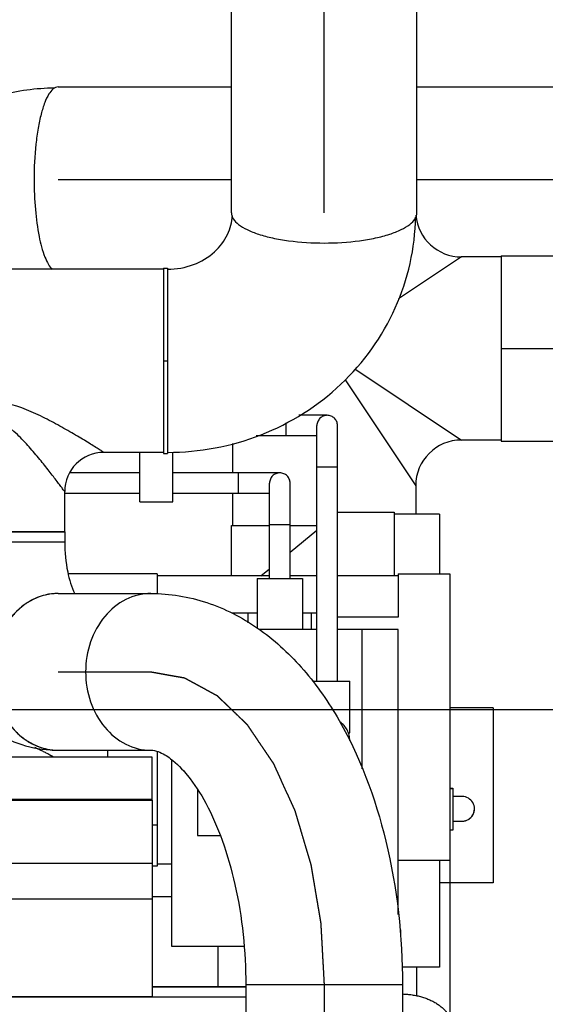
# Model space of a CAD drawing. Header units: millimetres. Extents: x 0 to 1189, y 0 to 841.
# Tile 28 of 166: x 507 to 517, y 271 to 290. Entities that reach past the tile are written whole.
import ezdxf
from ezdxf.enums import TextEntityAlignment as Align

# ---------------------------------------------------------------- set-up
doc = ezdxf.new("R2010")
doc.units = ezdxf.units.MM
doc.header["$LTSCALE"] = 65.395
doc.linetypes.add('CENTER', pattern=[0.6, 0.375, -0.075, 0.075, -0.075])
doc.linetypes.add('PHANTOM', pattern=[0.8, 0.45, -0.05, 0.1, -0.05, 0.1, -0.05])
doc.layers.get('0').update_dxf_attribs({"linetype": 'CONTINUOUS'})
for name, color, linetype in [('1907_153200_13_ABL1030', 7, 'CONTINUOUS'), ('1907_153200_13_T2_PBL1100', 7, 'CONTINUOUS'), ('1907_153200_13_T3_PBL1108', 7, 'CONTINUOUS'), ('1907_153200_17_ABL1075', 7, 'CONTINUOUS'), ('1907_153200_17_T3_PBL1076', 7, 'CONTINUOUS'), ('1907_153200_27_ABL1073', 7, 'CONTINUOUS'), ('1907_153200_27_T6_PBL1110', 7, 'CONTINUOUS'), ('1907_153200_68_ABL1027', 7, 'CONTINUOUS'), ('1907_153200_68_T2_PBL1256', 7, 'CONTINUOUS'), ('1907_153200_68_T4_PBL1097', 7, 'CONTINUOUS'), ('1907_153200_68_T5_PBL1067', 7, 'CONTINUOUS'), ('1907_153200_68_T6_PBL1107', 7, 'CONTINUOUS'), ('1907_153700_27_ABL1078', 7, 'CONTINUOUS'), ('1907_153700_27_T1_PBL1079', 7, 'CONTINUOUS'), ('1907_153701_05_AC_PBL1080', 7, 'CONTINUOUS'), ('1907_153701_05_AC_PBL1082', 7, 'CONTINUOUS'), ('1907_641000_07_SIMPLE1_T1_X_PBL992', 7, 'CONTINUOUS'), ('1907_641000_07_SIMPLE1_X_ABL991', 7, 'CONTINUOUS'), ('1907_842000_17_SIMPLE1_H_ABL1024', 7, 'CONTINUOUS'), ('1907_842000_17_SIMPLE1_T1_H_PBL1025', 7, 'CONTINUOUS'), ('1907_842000_17_SIMPLE1_T2_H_PBL1068', 7, 'CONTINUOUS'), ('9M32C_GENSET_AUSBAUMASSE_ABL887', 7, 'CONTINUOUS'), ('9M32C_GENSET_GENERATOR_ABL872', 7, 'CONTINUOUS'), ('9M32C_GENSET_GENERATOR_T1_PBL873', 7, 'CONTINUOUS'), ('9M32C_GENSET_KPL_VERROHRUNG_ABL876', 7, 'CONTINUOUS'), ('BOGEN-S-2D-90-76_1X2_9_PBL1098', 7, 'CONTINUOUS'), ('BOGEN-S-2D-90-88_9X3_2_PBL1518', 7, 'CONTINUOUS'), ('BOGEN-S-2D-90-88_9X3_2_PBL1580', 7, 'CONTINUOUS'), ('links_21_VBL869', 7, 'CONTINUOUS'), ('T-STUECK-S-88_9X3_2-76_1X2_9_PBL1099', 7, 'CONTINUOUS'), ('T-STUECK-S-88_9X3_2-88_9X3_2_PBL1109', 7, 'CONTINUOUS')]:
    doc.layers.add(name, color=color, linetype=linetype)
doc.styles.get("Standard").update_dxf_attribs({"font": 'txt', "width": 0.6})
doc.dimstyles.new('DIMSTYLE_1', dxfattribs={"dimtxt": 3.5, "dimasz": 3.5, "dimexe": 1.8, "dimexo": 0, "dimgap": 0.875, "dimtad": 1, "dimdec": 0, "dimlfac": 25, "dimdsep": 46, "dimtxsty": 'Standard', "dimblk": '_FILLED', "dimblk1": '_FILLED', "dimblk2": '_FILLED', "dimcen": 0.09, "dimadec": 0, "dimazin": 0, "dimtp": 2, "dimtm": 2, "dimtfac": 1, "dimtdec": 0, "dimtofl": 0, "dimtmove": 0, "dimatfit": 3, "dimldrblk": '_FILLED', "dimfxl": 1, "dimtolj": 1, "dimarcsym": 0})

# ---------------------------------------------------------------- blocks, each defined once
blk = doc.blocks.new('_FILLED')
at = {"color": 0, "linetype": 'ByBlock'}
blk.add_solid([(0, 0), (-1, 0.1671), (-1, -0.1671)], dxfattribs=at)
blk = doc.blocks.new('*D20')
at = {"color": 2, "linetype": 'Continuous'}
for p, q in [((284.245, 286.756), (284.245, 192.756)), ((515.205, 273.64), (515.205, 192.756)), ((284.245, 194.556), (399.725, 194.556)), ((515.205, 194.556), (399.725, 194.556))]:
    blk.add_line(p, q, dxfattribs=at)
at = {"color": 2, "linetype": 'Continuous', "xscale": 3.5, "yscale": 3.5, "zscale": 3.5, "rotation": 180}
blk.add_blockref('_FILLED', (284.245, 194.556), dxfattribs=at)
at = {"color": 2, "linetype": 'Continuous', "xscale": 3.5, "yscale": 3.5, "zscale": 3.5}
blk.add_blockref('_FILLED', (515.205, 194.556), dxfattribs=at)
at = {"color": 2, "linetype": 'Continuous', "width": 0.672619}
blk.add_text('5774', height=3.5, dxfattribs=at).set_placement((399.725, 195.431), align=Align.CENTER)
blk = doc.blocks.new('9M32C_GENSET_GENERATOR_T1_PBL873', base_point=(315.208, 304.493))
at = {"layer": '9M32C_GENSET_GENERATOR_T1_PBL873', "color": 2, "linetype": 'CENTER'}
blk.add_line((524.535, 276.556), (105.88, 276.556), dxfattribs=at)
blk = doc.blocks.new('9M32C_GENSET_GENERATOR_ABL872', base_point=(315.208, 304.493))
at = {"layer": '9M32C_GENSET_GENERATOR_T1_PBL873'}
blk.add_blockref('9M32C_GENSET_GENERATOR_T1_PBL873', (315.208, 304.493), dxfattribs=at)
blk = doc.blocks.new('1907_153200_68_T5_PBL1067', base_point=(510.309, 268.417))
at = {"layer": '1907_153200_68_T5_PBL1067', "color": 7, "linetype": 'Continuous'}
for p, q in [((507.599, 278.818), (509.402, 278.818)), ((507.599, 275.774), (509.402, 275.774)), ((511.243, 271.216), (511.243, 258.016)), ((514.287, 271.216), (514.287, 258.016))]:
    blk.add_line(p, q, dxfattribs=at)
at = {"layer": '1907_153200_68_T5_PBL1067', "color": 2, "linetype": 'CENTER'}
for p, q in [((507.599, 277.296), (509.402, 277.296)), ((512.765, 271.216), (512.765, 258.016))]:
    blk.add_line(p, q, dxfattribs=at)
at = {"layer": '1907_153200_68_T5_PBL1067', "color": 9, "linetype": 'Continuous'}
blk.add_line((514.287, 271.216), (511.243, 271.216), dxfattribs=at)
at = {"layer": '1907_153200_68_T5_PBL1067', "color": 7, "linetype": 'Continuous'}
for points, knots in [([(507.599, 278.818), (507.433, 278.818), (507.086, 278.733), (506.667, 278.384), (506.394, 277.881), (506.331, 277.493), (506.331, 277.296)], [0, 0, 0, 0, 0.22866, 0.470362, 0.72939, 1, 1, 1, 1]), ([(509.402, 278.818), (509.768, 278.818), (510.507, 278.695), (511.51, 278.179), (512.363, 277.4), (513.315, 276.054), (514.089, 273.96), (514.287, 272.153), (514.287, 271.216)], [0, 0, 0, 0, 0.110481, 0.221851, 0.336177, 0.456066, 0.716932, 1, 1, 1, 1]), ([(506.331, 277.296), (506.331, 277.099), (506.394, 276.711), (506.667, 276.207), (507.086, 275.859), (507.433, 275.774), (507.599, 275.774)], [0, 0, 0, 0, 0.27061, 0.529638, 0.77134, 1, 1, 1, 1]), ([(509.402, 275.774), (509.45, 275.774), (509.59, 275.741), (509.843, 275.582), (510.165, 275.247), (510.506, 274.711), (510.815, 273.997), (511.147, 272.827), (511.243, 271.869), (511.243, 271.216)], [0, 0, 0, 0, 0.028018, 0.081293, 0.171055, 0.295482, 0.447843, 0.620808, 1, 1, 1, 1])]:
    blk.add_open_spline(points, degree=3, knots=knots, dxfattribs=at)
at = {"layer": '1907_153200_68_T5_PBL1067', "color": 9, "linetype": 'Continuous'}
for points, knots in [([(509.402, 278.818), (509.236, 278.818), (508.889, 278.733), (508.47, 278.384), (508.197, 277.881), (508.134, 277.493), (508.134, 277.296)], [0, 0, 0, 0, 0.22866, 0.470362, 0.72939, 1, 1, 1, 1]), ([(508.134, 277.296), (508.134, 277.099), (508.197, 276.711), (508.47, 276.207), (508.889, 275.859), (509.236, 275.774), (509.402, 275.774)], [0, 0, 0, 0, 0.27061, 0.529638, 0.77134, 1, 1, 1, 1])]:
    blk.add_open_spline(points, degree=3, knots=knots, dxfattribs=at)
at = {"layer": '1907_153200_68_T5_PBL1067', "color": 2, "linetype": 'CENTER'}
blk.add_open_spline([(509.402, 277.296), (509.429, 277.291), (509.484, 277.281), (509.565, 277.267), (509.647, 277.252), (509.715, 277.24), (509.769, 277.231), (509.81, 277.223), (509.851, 277.216), (509.892, 277.209), (509.926, 277.203), (509.953, 277.198), (509.974, 277.195), (509.991, 277.191), (510.004, 277.189), (510.014, 277.187), (510.025, 277.185), (510.033, 277.184), (510.04, 277.183), (510.044, 277.182), (510.048, 277.181), (510.05, 277.181), (510.052, 277.181), (510.054, 277.18), (510.055, 277.18), (510.056, 277.179), (510.058, 277.178), (510.06, 277.177), (510.063, 277.176), (510.066, 277.174), (510.07, 277.172), (510.077, 277.168), (510.085, 277.164), (510.095, 277.159), (510.104, 277.153), (510.117, 277.146), (510.134, 277.137), (510.153, 277.126), (510.18, 277.112), (510.212, 277.094), (510.252, 277.073), (510.304, 277.044), (510.369, 277.009), (510.435, 276.973), (510.487, 276.944), (510.527, 276.923), (510.559, 276.905), (510.585, 276.891), (510.605, 276.88), (510.621, 276.871), (510.635, 276.864), (510.644, 276.858), (510.654, 276.853), (510.662, 276.849), (510.669, 276.845), (510.673, 276.843), (510.676, 276.841), (510.679, 276.84), (510.681, 276.839), (510.682, 276.838), (510.684, 276.837), (510.685, 276.836), (510.686, 276.835), (510.688, 276.833), (510.69, 276.831), (510.693, 276.828), (510.697, 276.824), (510.703, 276.818), (510.711, 276.811), (510.72, 276.802), (510.729, 276.794), (510.741, 276.782), (510.756, 276.767), (510.774, 276.75), (510.798, 276.727), (510.828, 276.698), (510.865, 276.663), (510.913, 276.617), (510.973, 276.559), (511.034, 276.5), (511.082, 276.454), (511.118, 276.419), (511.148, 276.39), (511.173, 276.367), (511.191, 276.35), (511.206, 276.335), (511.218, 276.324), (511.227, 276.315), (511.236, 276.306), (511.244, 276.299), (511.25, 276.293), (511.253, 276.289), (511.256, 276.287), (511.259, 276.284), (511.261, 276.283), (511.262, 276.281), (511.263, 276.28), (511.264, 276.278), (511.266, 276.277), (511.267, 276.274), (511.269, 276.271), (511.272, 276.267), (511.275, 276.262), (511.281, 276.254), (511.287, 276.244), (511.295, 276.232), (511.304, 276.22), (511.314, 276.204), (511.328, 276.184), (511.344, 276.16), (511.365, 276.129), (511.392, 276.089), (511.425, 276.041), (511.468, 275.977), (511.522, 275.898), (511.575, 275.818), (511.619, 275.754), (511.651, 275.706), (511.678, 275.666), (511.699, 275.635), (511.715, 275.611), (511.732, 275.587), (511.745, 275.567), (511.756, 275.551), (511.763, 275.541), (511.768, 275.533), (511.772, 275.527), (511.775, 275.522), (511.778, 275.519), (511.779, 275.517), (511.78, 275.515), (511.781, 275.513), (511.782, 275.511), (511.784, 275.507), (511.787, 275.501), (511.79, 275.494), (511.794, 275.484), (511.8, 275.472), (511.808, 275.453), (511.819, 275.429), (511.832, 275.4), (511.845, 275.372), (511.863, 275.334), (511.884, 275.286), (511.91, 275.228), (511.945, 275.152), (511.988, 275.057), (512.032, 274.961), (512.067, 274.885), (512.093, 274.827), (512.114, 274.78), (512.132, 274.741), (512.145, 274.713), (512.158, 274.684), (512.169, 274.66), (512.177, 274.641), (512.183, 274.629), (512.187, 274.62), (512.19, 274.612), (512.193, 274.606), (512.195, 274.602), (512.196, 274.6), (512.197, 274.598), (512.197, 274.596), (512.198, 274.593), (512.2, 274.589), (512.202, 274.582), (512.204, 274.574), (512.207, 274.563), (512.211, 274.549), (512.218, 274.527), (512.226, 274.5), (512.235, 274.467), (512.245, 274.435), (512.258, 274.391), (512.274, 274.337), (512.294, 274.271), (512.319, 274.184), (512.352, 274.075), (512.384, 273.966), (512.41, 273.879), (512.429, 273.814), (512.446, 273.759), (512.458, 273.716), (512.468, 273.683), (512.478, 273.65), (512.486, 273.623), (512.492, 273.601), (512.496, 273.588), (512.5, 273.577), (512.502, 273.569), (512.504, 273.562), (512.505, 273.557), (512.506, 273.554), (512.507, 273.552), (512.507, 273.55), (512.508, 273.547), (512.509, 273.542), (512.51, 273.535), (512.511, 273.526), (512.513, 273.514), (512.516, 273.499), (512.52, 273.476), (512.525, 273.446), (512.531, 273.41), (512.537, 273.375), (512.545, 273.328), (512.555, 273.269), (512.567, 273.198), (512.583, 273.103), (512.603, 272.985), (512.623, 272.867), (512.639, 272.772), (512.651, 272.701), (512.661, 272.642), (512.669, 272.595), (512.675, 272.559), (512.681, 272.524), (512.686, 272.494), (512.69, 272.471), (512.692, 272.456), (512.694, 272.444), (512.696, 272.435), (512.697, 272.428), (512.698, 272.423), (512.698, 272.42), (512.699, 272.418), (512.699, 272.415), (512.699, 272.412), (512.699, 272.407), (512.7, 272.399), (512.7, 272.389), (512.701, 272.377), (512.702, 272.361), (512.703, 272.336), (512.705, 272.305), (512.707, 272.267), (512.709, 272.23), (512.712, 272.18), (512.715, 272.117), (512.72, 272.042), (512.725, 271.942), (512.732, 271.817), (512.74, 271.666), (512.749, 271.516), (512.757, 271.366), (512.762, 271.266), (512.765, 271.216)], degree=3, knots=[0, 0, 0, 0, 0.015625, 0.03125, 0.046875, 0.0625, 0.070312, 0.078125, 0.085938, 0.09375, 0.101562, 0.105469, 0.109375, 0.113281, 0.115234, 0.117188, 0.119141, 0.121094, 0.12207, 0.123047, 0.123535, 0.124023, 0.124512, 0.124756, 0.125, 0.125244, 0.125488, 0.125977, 0.126465, 0.126953, 0.12793, 0.128906, 0.130859, 0.132812, 0.134766, 0.136719, 0.140625, 0.144531, 0.148438, 0.15625, 0.164062, 0.171875, 0.1875, 0.203125, 0.210938, 0.21875, 0.226562, 0.230469, 0.234375, 0.238281, 0.240234, 0.242188, 0.244141, 0.246094, 0.24707, 0.248047, 0.248535, 0.249023, 0.249512, 0.249756, 0.25, 0.250244, 0.250488, 0.250977, 0.251465, 0.251953, 0.25293, 0.253906, 0.255859, 0.257812, 0.259766, 0.261719, 0.265625, 0.269531, 0.273438, 0.28125, 0.289062, 0.296875, 0.3125, 0.328125, 0.335938, 0.34375, 0.351562, 0.355469, 0.359375, 0.363281, 0.365234, 0.367188, 0.369141, 0.371094, 0.37207, 0.373047, 0.373535, 0.374023, 0.374512, 0.374756, 0.375, 0.375244, 0.375488, 0.375977, 0.376465, 0.376953, 0.37793, 0.378906, 0.380859, 0.382812, 0.384766, 0.386719, 0.390625, 0.394531, 0.398438, 0.40625, 0.414062, 0.421875, 0.4375, 0.453125, 0.460938, 0.46875, 0.476562, 0.480469, 0.484375, 0.488281, 0.492188, 0.494141, 0.496094, 0.49707, 0.498047, 0.499023, 0.499512, 0.499756, 0.5, 0.500244, 0.500488, 0.500977, 0.501953, 0.50293, 0.503906, 0.505859, 0.507812, 0.511719, 0.515625, 0.519531, 0.523438, 0.53125, 0.539062, 0.546875, 0.5625, 0.578125, 0.585938, 0.59375, 0.601562, 0.605469, 0.609375, 0.613281, 0.617188, 0.619141, 0.621094, 0.62207, 0.623047, 0.624023, 0.624512, 0.624756, 0.625, 0.625244, 0.625488, 0.625977, 0.626953, 0.62793, 0.628906, 0.630859, 0.632812, 0.636719, 0.640625, 0.644531, 0.648438, 0.65625, 0.664062, 0.671875, 0.6875, 0.703125, 0.710938, 0.71875, 0.726562, 0.730469, 0.734375, 0.738281, 0.742188, 0.744141, 0.746094, 0.74707, 0.748047, 0.749023, 0.749512, 0.749756, 0.75, 0.750244, 0.750488, 0.750977, 0.751953, 0.75293, 0.753906, 0.755859, 0.757812, 0.761719, 0.765625, 0.769531, 0.773438, 0.78125, 0.789062, 0.796875, 0.8125, 0.828125, 0.835938, 0.84375, 0.851562, 0.855469, 0.859375, 0.863281, 0.867188, 0.869141, 0.871094, 0.87207, 0.873047, 0.874023, 0.874512, 0.874756, 0.875, 0.875244, 0.875488, 0.875977, 0.876953, 0.87793, 0.878906, 0.880859, 0.882812, 0.886719, 0.890625, 0.894531, 0.898438, 0.90625, 0.914062, 0.921875, 0.9375, 0.953125, 0.96875, 0.984375, 1, 1, 1, 1], dxfattribs=at)
blk = doc.blocks.new('1907_153200_68_T4_PBL1097', base_point=(506.205, 279.916))
at = {"layer": '1907_153200_68_T4_PBL1097', "color": 7, "linetype": 'Continuous'}
for p, q in [((507.727, 280.016), (504.683, 280.016)), ((504.683, 280.016), (504.683, 279.816)), ((507.727, 280.016), (507.727, 279.816)), ((507.727, 279.816), (504.683, 279.816))]:
    blk.add_line(p, q, dxfattribs=at)
at = {"layer": '1907_153200_68_T4_PBL1097', "color": 2, "linetype": 'CENTER'}
blk.add_line((506.205, 280.016), (506.205, 279.816), dxfattribs=at)
blk = doc.blocks.new('BOGEN-S-2D-90-76_1X2_9_PBL1098', base_point=(506.304, 277.795))
at = {"layer": 'BOGEN-S-2D-90-76_1X2_9_PBL1098', "color": 7, "linetype": 'Continuous'}
blk.add_line((507.727, 279.816), (504.683, 279.816), dxfattribs=at)
for centre, radius, start, end in [((507.6, 277.75), 1.068, 95.4763, 101.5922), ((507.599, 277.759), 1.058, 90.005, 95.4693), ((507.641, 277.644), 1.182, 118.151, 120.283), ((507.752, 277.501), 1.363, 134.3179, 137.134), ((507.935, 277.368), 1.59, 150.7958, 153.4898), ((508.143, 277.296), 1.812, 166.6174, 180.017), ((508.088, 277.307), 1.756, 165.3201, 166.5548), ((508.143, 277.295), 1.812, 179.983, 193.3826), ((508.088, 277.284), 1.756, 193.4452, 194.6799), ((507.935, 277.224), 1.59, 206.5102, 209.2042), ((507.752, 277.091), 1.363, 222.866, 225.6821), ((507.641, 276.948), 1.182, 239.717, 241.849), ((507.6, 276.842), 1.068, 258.4078, 264.5234), ((507.599, 278.069), 2.295, 266.1717, 269.9991), ((507.599, 276.832), 1.058, 264.5304, 269.9955)]:
    blk.add_arc(centre, radius, start, end, dxfattribs=at)
for points, knots in [([(504.683, 279.816), (504.683, 279.339), (504.791, 278.406), (505.289, 277.126), (506.038, 276.281), (506.806, 275.883), (507.232, 275.793), (507.446, 275.779)], [0, 0, 0, 0, 0.267354, 0.520104, 0.759846, 0.879659, 1, 1, 1, 1]), ([(507.727, 279.816), (507.727, 279.621), (507.76, 279.278), (507.858, 278.945), (507.924, 278.811)], [0, 0, 0, 0, 0.566776, 1, 1, 1, 1]), ([(507.044, 278.665), (506.978, 278.626), (506.894, 278.565), (506.818, 278.495), (506.799, 278.477)], [0, 0, 0, 0, 0.745901, 1, 1, 1, 1]), ([(506.752, 278.429), (506.733, 278.407), (506.655, 278.319), (506.589, 278.221), (506.546, 278.144)], [0, 0, 0, 0, 0.246137, 1, 1, 1, 1]), ([(506.546, 276.448), (506.561, 276.422), (506.621, 276.321), (506.693, 276.227), (506.752, 276.163)], [0, 0, 0, 0, 0.254231, 1, 1, 1, 1]), ([(506.799, 276.115), (506.818, 276.097), (506.894, 276.027), (506.978, 275.966), (507.044, 275.927)], [0, 0, 0, 0, 0.254099, 1, 1, 1, 1])]:
    blk.add_open_spline(points, degree=3, knots=knots, dxfattribs=at)
for points in [[(507.386, 278.796), (507.28, 278.775), (507.178, 278.737), (507.083, 278.686)], [(506.511, 278.078), (506.46, 277.974), (506.419, 277.864), (506.389, 277.752)], [(506.389, 276.839), (506.419, 276.727), (506.46, 276.617), (506.511, 276.514)], [(507.083, 275.906), (507.178, 275.855), (507.28, 275.817), (507.386, 275.796)]]:
    blk.add_open_spline(points, degree=3, dxfattribs=at)
blk = doc.blocks.new('T-STUECK-S-88_9X3_2-76_1X2_9_PBL1099', base_point=(506.205, 282.565))
at = {"layer": 'T-STUECK-S-88_9X3_2-76_1X2_9_PBL1099', "color": 7, "linetype": 'Continuous'}
for p, q in [((509.645, 285.114), (502.765, 285.114)), ((503.922, 281.558), (502.765, 281.558)), ((509.645, 281.558), (508.488, 281.558)), ((504.683, 280.016), (504.683, 280.797)), ((507.727, 280.016), (507.727, 280.797)), ((504.683, 280.016), (507.727, 280.016))]:
    blk.add_line(p, q, dxfattribs=at)
for centre, start, end in [((503.922, 280.797), 360, 90), ((508.488, 280.797), 90, 180)]:
    blk.add_arc(centre, 0.761, start, end, dxfattribs=at)
at = {"layer": 'T-STUECK-S-88_9X3_2-76_1X2_9_PBL1099', "color": 9, "linetype": 'Continuous'}
for points, knots in [([(506.205, 282.558), (505.938, 282.558), (505.542, 282.448), (505.071, 282.228), (504.794, 282.079), (504.585, 281.961), (504.44, 281.876), (504.306, 281.795), (504.185, 281.722), (504.095, 281.666), (504.033, 281.627), (503.996, 281.604), (503.965, 281.586), (503.944, 281.57), (503.929, 281.564), (503.924, 281.558), (503.922, 281.558)], [0, 0, 0, 0, 0.318758, 0.473831, 0.622316, 0.692899, 0.760072, 0.822773, 0.879535, 0.928357, 0.948999, 0.966638, 0.98089, 0.99139, 0.997829, 1, 1, 1, 1]), ([(508.488, 281.558), (508.486, 281.558), (508.481, 281.564), (508.467, 281.57), (508.445, 281.586), (508.415, 281.604), (508.377, 281.627), (508.315, 281.666), (508.225, 281.722), (508.105, 281.795), (507.97, 281.876), (507.825, 281.961), (507.617, 282.079), (507.34, 282.228), (506.868, 282.448), (506.473, 282.558), (506.205, 282.558)], [0, 0, 0, 0, 0.002171, 0.00861, 0.01911, 0.033362, 0.051002, 0.071644, 0.120465, 0.177227, 0.239928, 0.307101, 0.377684, 0.526169, 0.681242, 1, 1, 1, 1]), ([(506.205, 282.225), (505.977, 282.225), (505.672, 281.987), (505.374, 281.67), (505.169, 281.428), (505.016, 281.235), (504.906, 281.092), (504.834, 280.999), (504.775, 280.92), (504.728, 280.859), (504.702, 280.818), (504.685, 280.802), (504.683, 280.797)], [0, 0, 0, 0, 0.321754, 0.478945, 0.628439, 0.765942, 0.827987, 0.883739, 0.93127, 0.968176, 0.991822, 1, 1, 1, 1]), ([(507.727, 280.797), (507.725, 280.802), (507.708, 280.818), (507.683, 280.859), (507.635, 280.92), (507.576, 280.999), (507.505, 281.092), (507.394, 281.235), (507.241, 281.428), (507.037, 281.67), (506.738, 281.987), (506.433, 282.225), (506.205, 282.225)], [0, 0, 0, 0, 0.008178, 0.031824, 0.06873, 0.116261, 0.172013, 0.234058, 0.371561, 0.521055, 0.678245, 1, 1, 1, 1])]:
    blk.add_open_spline(points, degree=3, knots=knots, dxfattribs=at)
blk = doc.blocks.new('1907_153200_68_T6_PBL1107', base_point=(509.685, 283.336))
at = {"layer": '1907_153200_68_T6_PBL1107', "color": 7, "linetype": 'Continuous'}
for p, q in [((509.645, 285.136), (509.725, 285.136)), ((509.645, 285.136), (509.645, 281.536)), ((509.725, 285.136), (509.725, 281.536)), ((509.645, 281.536), (509.725, 281.536))]:
    blk.add_line(p, q, dxfattribs=at)
at = {"layer": '1907_153200_68_T6_PBL1107', "color": 2, "linetype": 'CENTER'}
blk.add_line((509.645, 283.336), (509.725, 283.336), dxfattribs=at)
blk = doc.blocks.new('1907_153200_68_T2_PBL1256', base_point=(512.765, 289.34))
at = {"layer": '1907_153200_68_T2_PBL1256', "color": 7, "linetype": 'Continuous'}
for p, q in [((510.965, 286.21), (510.965, 292.986)), ((514.565, 286.21), (514.565, 292.986))]:
    blk.add_line(p, q, dxfattribs=at)
at = {"layer": '1907_153200_68_T2_PBL1256', "color": 2, "linetype": 'CENTER'}
blk.add_line((512.765, 286.21), (512.765, 292.408), dxfattribs=at)
at = {"layer": '1907_153200_68_T2_PBL1256', "color": 7, "linetype": 'Continuous'}
for points in [[(510.978, 293.056), (510.97, 293.034), (510.965, 293.01), (510.965, 292.986)], [(514.565, 292.986), (514.565, 293.01), (514.561, 293.034), (514.552, 293.056)]]:
    blk.add_open_spline(points, degree=3, dxfattribs=at)
for points, knots in [([(510.965, 292.986), (510.965, 292.946), (510.997, 292.856), (511.11, 292.747), (511.28, 292.649), (511.504, 292.563), (511.775, 292.492), (512.199, 292.42), (512.535, 292.4), (512.765, 292.4)], [0, 0, 0, 0, 0.059909, 0.135272, 0.232959, 0.353747, 0.495355, 0.653785, 1, 1, 1, 1]), ([(512.765, 292.4), (512.995, 292.4), (513.331, 292.42), (513.755, 292.492), (514.026, 292.563), (514.25, 292.649), (514.42, 292.747), (514.534, 292.856), (514.565, 292.946), (514.565, 292.986)], [0, 0, 0, 0, 0.346215, 0.504645, 0.646253, 0.767041, 0.864728, 0.940091, 1, 1, 1, 1]), ([(510.965, 286.21), (510.965, 286.17), (510.997, 286.08), (511.11, 285.971), (511.28, 285.873), (511.504, 285.787), (511.775, 285.716), (512.199, 285.644), (512.535, 285.624), (512.765, 285.624)], [0, 0, 0, 0, 0.059909, 0.135272, 0.232959, 0.353747, 0.495355, 0.653785, 1, 1, 1, 1]), ([(512.765, 285.624), (512.995, 285.624), (513.331, 285.644), (513.755, 285.716), (514.026, 285.787), (514.25, 285.873), (514.42, 285.971), (514.534, 286.08), (514.565, 286.17), (514.565, 286.21)], [0, 0, 0, 0, 0.346215, 0.504645, 0.646253, 0.767041, 0.864728, 0.940091, 1, 1, 1, 1])]:
    blk.add_open_spline(points, degree=3, knots=knots, dxfattribs=at)
blk = doc.blocks.new('BOGEN-S-2D-90-88_9X3_2_PBL1580', base_point=(512.134, 283.857))
at = {"layer": 'BOGEN-S-2D-90-88_9X3_2_PBL1580', "color": 7, "linetype": 'Continuous'}
for points, knots in [([(509.725, 285.114), (509.896, 285.114), (510.229, 285.173), (510.641, 285.42), (510.907, 285.764), (510.978, 286.03), (510.986, 286.156)], [0, 0, 0, 0, 0.286519, 0.552754, 0.788401, 1, 1, 1, 1]), ([(509.725, 281.558), (510.341, 281.558), (511.58, 281.789), (513.169, 282.79), (514.259, 284.307), (514.531, 285.526), (514.542, 286.129)], [0, 0, 0, 0, 0.252513, 0.503523, 0.752475, 1, 1, 1, 1])]:
    blk.add_open_spline(points, degree=3, knots=knots, dxfattribs=at)
blk = doc.blocks.new('1907_153200_68_ABL1027', base_point=(505.295, 278.774))
at = {"layer": '1907_153200_68_T2_PBL1256'}
blk.add_blockref('1907_153200_68_T2_PBL1256', (512.765, 289.34), dxfattribs=at)
at = {"layer": '1907_153200_68_T4_PBL1097'}
blk.add_blockref('1907_153200_68_T4_PBL1097', (506.205, 279.916), dxfattribs=at)
at = {"layer": '1907_153200_68_T5_PBL1067'}
blk.add_blockref('1907_153200_68_T5_PBL1067', (510.309, 268.417), dxfattribs=at)
at = {"layer": '1907_153200_68_T6_PBL1107'}
blk.add_blockref('1907_153200_68_T6_PBL1107', (509.685, 283.336), dxfattribs=at)
at = {"layer": 'BOGEN-S-2D-90-76_1X2_9_PBL1098'}
blk.add_blockref('BOGEN-S-2D-90-76_1X2_9_PBL1098', (506.304, 277.795), dxfattribs=at)
at = {"layer": 'BOGEN-S-2D-90-88_9X3_2_PBL1580'}
blk.add_blockref('BOGEN-S-2D-90-88_9X3_2_PBL1580', (512.134, 283.857), dxfattribs=at)
at = {"layer": 'T-STUECK-S-88_9X3_2-76_1X2_9_PBL1099'}
blk.add_blockref('T-STUECK-S-88_9X3_2-76_1X2_9_PBL1099', (506.205, 282.565), dxfattribs=at)
blk = doc.blocks.new('1907_153200_13_T2_PBL1100', base_point=(512.765, 270.216))
at = {"layer": '1907_153200_13_T2_PBL1100', "color": 7, "linetype": 'Continuous'}
for p, q in [((510.965, 280.136), (511.705, 280.136)), ((510.965, 279.16), (510.965, 280.136)), ((512.105, 280.136), (512.625, 280.136)), ((514.565, 271.005), (514.565, 271.56))]:
    blk.add_line(p, q, dxfattribs=at)
blk = doc.blocks.new('1907_153200_13_T3_PBL1108', base_point=(517.505, 283.576))
at = {"layer": '1907_153200_13_T3_PBL1108', "color": 7, "linetype": 'Continuous'}
for p, q in [((516.205, 285.376), (518.805, 285.376)), ((516.205, 285.376), (516.205, 281.776)), ((516.205, 281.776), (518.805, 281.776))]:
    blk.add_line(p, q, dxfattribs=at)
at = {"layer": '1907_153200_13_T3_PBL1108', "color": 2, "linetype": 'CENTER'}
blk.add_line((516.205, 283.576), (518.805, 283.576), dxfattribs=at)
blk = doc.blocks.new('T-STUECK-S-88_9X3_2-88_9X3_2_PBL1109', base_point=(513.596, 283.092))
at = {"layer": 'T-STUECK-S-88_9X3_2-88_9X3_2_PBL1109', "color": 9, "linetype": 'Continuous'}
for p, q in [((515.432, 285.354), (514.209, 284.538)), ((513.362, 283.178), (515.432, 281.798)), ((513.173, 282.964), (514.543, 280.909))]:
    blk.add_line(p, q, dxfattribs=at)
at = {"layer": 'T-STUECK-S-88_9X3_2-88_9X3_2_PBL1109', "color": 7, "linetype": 'Continuous'}
for p, q in [((516.205, 285.354), (515.432, 285.354)), ((510.987, 281.733), (510.987, 281.16)), ((516.205, 281.798), (515.432, 281.798)), ((514.543, 280.909), (514.543, 280.36)), ((510.987, 280.76), (510.987, 280.136))]:
    blk.add_line(p, q, dxfattribs=at)
for centre, start, end in [((515.432, 286.243), 185.0202, 270), ((515.432, 280.909), 90, 180)]:
    blk.add_arc(centre, 0.889, start, end, dxfattribs=at)
blk = doc.blocks.new('1907_153200_13_ABL1030', base_point=(514.365, 276.474))
at = {"layer": '1907_153200_13_T2_PBL1100'}
blk.add_blockref('1907_153200_13_T2_PBL1100', (512.765, 270.216), dxfattribs=at)
at = {"layer": '1907_153200_13_T3_PBL1108'}
blk.add_blockref('1907_153200_13_T3_PBL1108', (517.505, 283.576), dxfattribs=at)
at = {"layer": 'T-STUECK-S-88_9X3_2-88_9X3_2_PBL1109'}
blk.add_blockref('T-STUECK-S-88_9X3_2-88_9X3_2_PBL1109', (513.596, 283.092), dxfattribs=at)
blk = doc.blocks.new('1907_153200_27_T6_PBL1110', base_point=(514.865, 286.855))
at = {"layer": '1907_153200_27_T6_PBL1110', "color": 7, "linetype": 'Continuous'}
for p, q in [((507.601, 288.655), (510.965, 288.655)), ((514.565, 288.655), (522.53, 288.655)), ((520.485, 285.055), (522.53, 285.055))]:
    blk.add_line(p, q, dxfattribs=at)
at = {"layer": '1907_153200_27_T6_PBL1110', "color": 2, "linetype": 'CENTER'}
for p, q in [((507.601, 286.855), (510.965, 286.855)), ((514.565, 286.855), (518.805, 286.855)), ((519.605, 286.855), (519.685, 286.855)), ((520.485, 286.855), (522.067, 286.855))]:
    blk.add_line(p, q, dxfattribs=at)
at = {"layer": '1907_153200_27_T6_PBL1110', "color": 7, "linetype": 'Continuous'}
for points, knots in [([(507.601, 288.655), (507.525, 288.655), (507.415, 288.529), (507.332, 288.34), (507.262, 288.114), (507.206, 287.845), (507.148, 287.42), (507.133, 287.085), (507.133, 286.855)], [0, 0, 0, 0, 0.116945, 0.212878, 0.334663, 0.479315, 0.642266, 1, 1, 1, 1]), ([(522.53, 288.655), (522.455, 288.655), (522.344, 288.529), (522.261, 288.34), (522.191, 288.114), (522.135, 287.845), (522.078, 287.42), (522.062, 287.085), (522.062, 286.855)], [0, 0, 0, 0, 0.116945, 0.212878, 0.334663, 0.479315, 0.642266, 1, 1, 1, 1]), ([(507.133, 286.855), (507.133, 286.661), (507.148, 286.291), (507.215, 285.786), (507.305, 285.429), (507.402, 285.217), (507.456, 285.14), (507.484, 285.112)], [0, 0, 0, 0, 0.3235, 0.614654, 0.84564, 0.932728, 1, 1, 1, 1]), ([(522.062, 286.855), (522.062, 286.626), (522.078, 286.291), (522.135, 285.866), (522.191, 285.597), (522.261, 285.371), (522.344, 285.182), (522.455, 285.055), (522.53, 285.055)], [0, 0, 0, 0, 0.357734, 0.520685, 0.665337, 0.787122, 0.883055, 1, 1, 1, 1])]:
    blk.add_open_spline(points, degree=3, knots=knots, dxfattribs=at)
for points in [[(522.577, 288.646), (522.562, 288.652), (522.546, 288.655), (522.53, 288.655)], [(522.53, 285.055), (522.553, 285.055), (522.578, 285.063), (522.598, 285.075)]]:
    blk.add_open_spline(points, degree=3, dxfattribs=at)
blk = doc.blocks.new('BOGEN-S-2D-90-88_9X3_2_PBL1518', base_point=(506.997, 288.562))
at = {"layer": 'BOGEN-S-2D-90-88_9X3_2_PBL1518', "color": 7, "linetype": 'Continuous'}
blk.add_arc((507.603, 283.999), 4.635, 90.8764, 104.2587, dxfattribs=at)
blk = doc.blocks.new('1907_153200_27_ABL1073', base_point=(513.273, 288.846))
at = {"layer": '1907_153200_27_T6_PBL1110'}
blk.add_blockref('1907_153200_27_T6_PBL1110', (514.865, 286.855), dxfattribs=at)
at = {"layer": 'BOGEN-S-2D-90-88_9X3_2_PBL1518'}
blk.add_blockref('BOGEN-S-2D-90-88_9X3_2_PBL1518', (506.997, 288.562), dxfattribs=at)
blk = doc.blocks.new('1907_153200_17_T3_PBL1076', base_point=(505.265, 258.94))
at = {"layer": '1907_153200_17_T3_PBL1076', "color": 7, "linetype": 'Continuous'}
blk.add_line((509.425, 272.936), (509.805, 272.936), dxfattribs=at)
blk = doc.blocks.new('1907_153200_17_ABL1075', base_point=(505.265, 261.055))
at = {"layer": '1907_153200_17_T3_PBL1076'}
blk.add_blockref('1907_153200_17_T3_PBL1076', (505.265, 258.94), dxfattribs=at)
blk = doc.blocks.new('1907_153700_27_T1_PBL1079', base_point=(515.525, 274.897))
at = {"layer": '1907_153700_27_T1_PBL1079', "color": 7, "linetype": 'Continuous'}
for p, q in [((516.045, 276.597), (515.205, 276.597)), ((516.045, 276.596), (515.205, 276.596)), ((516.045, 276.597), (516.045, 273.196)), ((515.445, 274.876), (515.265, 274.876)), ((515.265, 274.397), (515.445, 274.397)), ((515.265, 274.396), (515.445, 274.396)), ((516.045, 273.196), (515.005, 273.196))]:
    blk.add_line(p, q, dxfattribs=at)
at = {"layer": '1907_153700_27_T1_PBL1079', "color": 9, "linetype": 'Continuous'}
blk.add_line((515.445, 274.396), (515.445, 274.397), dxfattribs=at)
at = {"layer": '1907_153700_27_T1_PBL1079', "color": 7, "linetype": 'Continuous'}
for centre, end in [((515.445, 274.636), 90.0001), ((515.445, 274.637), 359.7147)]:
    blk.add_arc(centre, 0.24, 269.9999, end, dxfattribs=at)
blk = doc.blocks.new('1907_153700_27_ABL1078', base_point=(515.525, 274.897))
at = {"layer": '1907_153700_27_T1_PBL1079'}
blk.add_blockref('1907_153700_27_T1_PBL1079', (515.525, 274.897), dxfattribs=at)
blk = doc.blocks.new('1907_153701_05_AC_PBL1080', base_point=(515.235, 274.626))
at = {"layer": '1907_153701_05_AC_PBL1080', "color": 7, "linetype": 'Continuous'}
for p, q in [((515.205, 275.029), (515.265, 275.029)), ((515.265, 275.023), (515.205, 275.023)), ((515.265, 275.029), (515.265, 274.223)), ((515.265, 274.223), (515.205, 274.223))]:
    blk.add_line(p, q, dxfattribs=at)
blk = doc.blocks.new('1907_153701_05_AC_PBL1082', base_point=(515.235, 275.033))
at = {"layer": '1907_153701_05_AC_PBL1082', "color": 7, "linetype": 'Continuous'}
for p, q in [((515.205, 275.036), (515.265, 275.036)), ((515.265, 275.03), (515.205, 275.03)), ((515.265, 275.036), (515.265, 275.029))]:
    blk.add_line(p, q, dxfattribs=at)
blk = doc.blocks.new('9M32C_GENSET_KPL_VERROHRUNG_ABL876', base_point=(486.513, 287.856))
at = {"layer": '1907_153200_13_ABL1030'}
blk.add_blockref('1907_153200_13_ABL1030', (514.365, 276.474), dxfattribs=at)
at = {"layer": '1907_153200_17_ABL1075'}
blk.add_blockref('1907_153200_17_ABL1075', (505.265, 261.055), dxfattribs=at)
at = {"layer": '1907_153200_27_ABL1073'}
blk.add_blockref('1907_153200_27_ABL1073', (513.273, 288.846), dxfattribs=at)
at = {"layer": '1907_153200_68_ABL1027'}
blk.add_blockref('1907_153200_68_ABL1027', (505.295, 278.774), dxfattribs=at)
at = {"layer": '1907_153700_27_ABL1078'}
blk.add_blockref('1907_153700_27_ABL1078', (515.525, 274.897), dxfattribs=at)
at = {"layer": '1907_153701_05_AC_PBL1080'}
blk.add_blockref('1907_153701_05_AC_PBL1080', (515.235, 274.626), dxfattribs=at)
at = {"layer": '1907_153701_05_AC_PBL1082'}
blk.add_blockref('1907_153701_05_AC_PBL1082', (515.235, 275.033), dxfattribs=at)
blk = doc.blocks.new('1907_641000_07_SIMPLE1_T1_X_PBL992', base_point=(506.248, 265.4))
at = {"layer": '1907_641000_07_SIMPLE1_T1_X_PBL992', "color": 8, "linetype": 'PHANTOM'}
for p, q in [((501.225, 274.804), (509.425, 274.804)), ((501.225, 270.787), (501.225, 274.804)), ((509.425, 274.804), (509.425, 270.991)), ((501.225, 273.578), (509.425, 273.578)), ((501.225, 272.885), (509.425, 272.885)), ((501.225, 272.583), (498.845, 272.583)), ((498.845, 270.438), (498.845, 272.583)), ((514.235, 272.289), (514.245, 272.289)), ((514.245, 272.289), (514.245, 272.19)), ((509.425, 271.188), (511.243, 271.188)), ((509.425, 271.18), (511.243, 271.18)), ((503.365, 270.991), (509.425, 270.991)), ((499.79, 270.155), (497.525, 270.833)), ((498.905, 270.787), (501.225, 270.787)), ((498.905, 270.787), (498.905, 270.42)), ((499.79, 269.695), (497.252, 270.456)), ((515.245, 263.197), (515.245, 270.398)), ((498.905, 269.695), (499.79, 269.695)), ((498.905, 269.695), (498.905, 268.619)), ((498.845, 266.916), (498.845, 269.473)), ((514.287, 269.248), (515.105, 267.313)), ((514.287, 268.88), (515.105, 266.945)), ((498.905, 268.619), (501.225, 268.619)), ((501.225, 266.796), (501.225, 268.619)), ((501.225, 267.756), (509.425, 267.756)), ((509.425, 267.756), (509.425, 260.658)), ((515.105, 267.313), (515.105, 266.942)), ((501.225, 266.823), (500.245, 266.823)), ((509.425, 266.409), (511.243, 266.409)), ((501.225, 265.836), (501.225, 260.658)), ((502.613, 265.955), (509.425, 265.955)), ((498.845, 264.1), (498.845, 265.716)), ((498.905, 265.375), (499.365, 265.375)), ((498.905, 265.375), (498.905, 262.407)), ((500.245, 265.375), (501.225, 265.375)), ((502.005, 256.916), (502.005, 263.321)), ((508.645, 260.151), (508.645, 263.321)), ((498.845, 261.012), (498.845, 262.407)), ((498.905, 262.407), (501.225, 262.407)), ((509.425, 262.407), (511.243, 262.407)), ((501.225, 261.012), (498.845, 261.012)), ((501.225, 260.658), (502.005, 260.658)), ((508.645, 260.658), (509.425, 260.658)), ((508.645, 260.151), (509.725, 260.076)), ((509.725, 260.076), (509.725, 258.876)), ((508.645, 258.8), (509.725, 258.876)), ((508.645, 256.916), (508.645, 258.8)), ((509.065, 256.916), (500.325, 256.916)), ((500.325, 255.996), (500.325, 256.916)), ((510.325, 255.996), (510.325, 256.336)), ((510.325, 255.996), (500.325, 255.996))]:
    blk.add_line(p, q, dxfattribs=at)
at = {"layer": '1907_641000_07_SIMPLE1_T1_X_PBL992', "color": 9, "linetype": 'PHANTOM'}
for p, q in [((501.225, 270.984), (511.243, 270.984)), ((502.005, 260.829), (508.645, 260.829))]:
    blk.add_line(p, q, dxfattribs=at)
at = {"layer": '1907_641000_07_SIMPLE1_T1_X_PBL992', "color": 8, "linetype": 'PHANTOM'}
blk.add_circle((505.325, 259.476), 0.6, dxfattribs=at)
blk.add_arc((514.618, 266.492), 0.663, 42.7462, 42.9311, dxfattribs=at)
blk.add_ellipse((506.105, 268.032), major_axis=(6.31, -2.139), ratio=0.324263, start_param=-3.133641, end_param=-2.93059, dxfattribs=at)
for points, knots in [([(514.287, 271.04), (514.412, 271.037), (514.65, 271.002), (514.962, 270.868), (515.185, 270.664), (515.245, 270.482), (515.245, 270.398)], [0, 0, 0, 0, 0.297748, 0.569082, 0.800623, 1, 1, 1, 1]), ([(515.103, 266.944), (515.059, 266.992), (514.825, 267.178), (514.517, 267.25), (514.287, 267.256)], [0, 0, 0, 0, 0.221795, 1, 1, 1, 1]), ([(502.005, 263.321), (502.005, 263.462), (502.051, 263.751), (502.248, 264.159), (502.563, 264.53), (503.142, 264.975), (504.077, 265.356), (504.898, 265.455), (505.325, 265.455)], [0, 0, 0, 0, 0.09747, 0.199912, 0.310955, 0.432321, 0.703592, 1, 1, 1, 1]), ([(505.325, 265.455), (505.752, 265.455), (506.573, 265.356), (507.508, 264.975), (508.087, 264.53), (508.402, 264.159), (508.6, 263.751), (508.645, 263.462), (508.645, 263.321)], [0, 0, 0, 0, 0.296408, 0.567679, 0.689045, 0.800088, 0.90253, 1, 1, 1, 1]), ([(514.287, 263.839), (514.412, 263.836), (514.65, 263.801), (514.962, 263.667), (515.185, 263.463), (515.245, 263.281), (515.245, 263.197)], [0, 0, 0, 0, 0.297748, 0.569082, 0.800623, 1, 1, 1, 1]), ([(515.245, 263.197), (515.245, 263.114), (515.185, 262.932), (514.962, 262.728), (514.65, 262.593), (514.412, 262.558), (514.287, 262.555)], [0, 0, 0, 0, 0.199377, 0.430918, 0.702252, 1, 1, 1, 1]), ([(505.325, 260.151), (505.237, 260.151), (505.058, 260.116), (504.833, 259.967), (504.68, 259.742), (504.627, 259.476), (504.68, 259.209), (504.833, 258.985), (505.058, 258.835), (505.237, 258.8), (505.325, 258.8)], [0, 0, 0, 0, 0.125229, 0.250029, 0.374805, 0.499999, 0.625193, 0.74997, 0.874771, 1, 1, 1, 1]), ([(505.325, 258.8), (505.413, 258.8), (505.592, 258.835), (505.818, 258.985), (505.97, 259.209), (506.024, 259.476), (505.97, 259.742), (505.818, 259.967), (505.592, 260.116), (505.413, 260.151), (505.325, 260.151)], [0, 0, 0, 0, 0.125229, 0.250029, 0.374806, 0.499999, 0.625193, 0.74997, 0.874771, 1, 1, 1, 1]), ([(508.645, 260.151), (508.644, 260.151), (508.645, 260.144), (508.641, 260.137), (508.639, 260.12), (508.634, 260.098), (508.629, 260.07), (508.621, 260.021), (508.609, 259.948), (508.596, 259.848), (508.58, 259.688), (508.571, 259.476), (508.58, 259.263), (508.596, 259.104), (508.609, 259.003), (508.621, 258.93), (508.629, 258.882), (508.634, 258.853), (508.639, 258.832), (508.641, 258.814), (508.645, 258.807), (508.644, 258.8), (508.645, 258.8)], [0, 0, 0, 0, 0.002437, 0.009718, 0.021759, 0.038423, 0.059527, 0.084847, 0.147076, 0.222711, 0.308949, 0.5, 0.691051, 0.777289, 0.852924, 0.915153, 0.940473, 0.961577, 0.978241, 0.990282, 0.997563, 1, 1, 1, 1])]:
    blk.add_open_spline(points, degree=3, knots=knots, dxfattribs=at)
at = {"layer": '1907_641000_07_SIMPLE1_T1_X_PBL992', "color": 9, "linetype": 'PHANTOM'}
for points, knots in [([(502.005, 263.066), (502.005, 263.207), (502.051, 263.496), (502.248, 263.904), (502.563, 264.275), (503.142, 264.72), (504.077, 265.1), (504.898, 265.2), (505.325, 265.2)], [0, 0, 0, 0, 0.09747, 0.199912, 0.310955, 0.432321, 0.703592, 1, 1, 1, 1]), ([(505.325, 265.2), (505.752, 265.2), (506.573, 265.1), (507.508, 264.72), (508.087, 264.275), (508.402, 263.904), (508.6, 263.496), (508.645, 263.207), (508.645, 263.066)], [0, 0, 0, 0, 0.296408, 0.567679, 0.689045, 0.800088, 0.90253, 1, 1, 1, 1])]:
    blk.add_open_spline(points, degree=3, knots=knots, dxfattribs=at)
blk = doc.blocks.new('1907_641000_07_SIMPLE1_X_ABL991', base_point=(506.248, 265.4))
at = {"layer": '1907_641000_07_SIMPLE1_T1_X_PBL992'}
blk.add_blockref('1907_641000_07_SIMPLE1_T1_X_PBL992', (506.248, 265.4), dxfattribs=at)
blk = doc.blocks.new('1907_842000_17_SIMPLE1_T1_H_PBL1025', base_point=(504.785, 276.738))
at = {"layer": '1907_842000_17_SIMPLE1_T1_H_PBL1025', "color": 8, "linetype": 'PHANTOM'}
for p, q in [((512.825, 282.278), (512.273, 282.278)), ((512.625, 277.112), (512.625, 282.078)), ((513.025, 277.112), (513.025, 282.078)), ((512.025, 281.878), (511.446, 281.878)), ((512.625, 281.878), (512.025, 281.878)), ((509.185, 280.598), (509.185, 281.558)), ((509.825, 280.598), (509.825, 281.565)), ((509.185, 281.16), (507.822, 281.16)), ((511.105, 281.16), (509.825, 281.16)), ((511.905, 281.16), (511.105, 281.16)), ((511.705, 279.11), (511.705, 280.96)), ((512.105, 279.11), (512.105, 280.96)), ((509.185, 280.76), (507.727, 280.76)), ((511.105, 280.76), (509.825, 280.76)), ((511.705, 280.76), (511.105, 280.76)), ((509.185, 280.598), (509.825, 280.598)), ((513.025, 280.4), (514.125, 280.4)), ((514.125, 280.4), (514.125, 279.16)), ((512.105, 279.622), (512.625, 280.046)), ((509.525, 279.2), (507.796, 279.2)), ((509.525, 279.2), (509.525, 278.808)), ((511.538, 279.16), (511.705, 279.296)), ((514.205, 279.2), (515.205, 279.2)), ((514.205, 279.2), (514.205, 278.36)), ((515.205, 279.2), (515.205, 273.64)), ((511.705, 279.16), (509.525, 279.16)), ((511.466, 279.11), (512.344, 279.11)), ((511.466, 279.11), (511.466, 278.146)), ((512.625, 279.16), (512.105, 279.16)), ((512.344, 279.11), (512.344, 278.12)), ((514.205, 279.16), (513.025, 279.16)), ((510.973, 278.44), (511.466, 278.44)), ((511.293, 278.249), (511.293, 278.44)), ((512.344, 278.44), (512.625, 278.44)), ((512.517, 278.12), (512.517, 278.44)), ((512.625, 278.12), (511.505, 278.12)), ((514.205, 278.12), (513.025, 278.12)), ((513.505, 275.414), (513.505, 278.12)), ((514.205, 272.582), (514.205, 278.12)), ((512.539, 277.112), (513.263, 277.112)), ((513.263, 276.112), (513.263, 277.112)), ((513.236, 276.112), (513.263, 276.112)), ((508.565, 275.641), (508.565, 275.774)), ((509.525, 275.748), (509.525, 273.52)), ((509.425, 275.641), (501.225, 275.641)), ((509.425, 274.804), (509.425, 275.641)), ((509.805, 271.96), (509.805, 275.588)), ((510.305, 275.013), (510.305, 274.12)), ((509.425, 274.814), (501.225, 274.814)), ((510.305, 274.12), (510.749, 274.12)), ((514.205, 273.64), (515.205, 273.64)), ((509.525, 273.52), (509.425, 273.52)), ((509.805, 273.56), (509.525, 273.56)), ((511.21, 271.96), (509.805, 271.96)), ((510.705, 271.188), (510.705, 271.96))]:
    blk.add_line(p, q, dxfattribs=at)
at = {"layer": '1907_842000_17_SIMPLE1_T1_H_PBL1025', "color": 9, "linetype": 'PHANTOM'}
for p, q in [((512.025, 281.878), (512.025, 282.131)), ((512.625, 281.278), (513.025, 281.278)), ((511.105, 280.76), (511.105, 281.16)), ((511.705, 280.16), (512.105, 280.16)), ((514.205, 278.36), (513.025, 278.36)), ((509.525, 274.32), (509.425, 274.32))]:
    blk.add_line(p, q, dxfattribs=at)
at = {"layer": '1907_842000_17_SIMPLE1_T1_H_PBL1025', "color": 8, "linetype": 'PHANTOM'}
for centre, radius, start, end in [((512.825, 282.078), 0.2, 0, 180), ((511.905, 280.96), 0.2, 0, 180), ((512.825, 275.96), 0.438, 0.5697, 55.7583)]:
    blk.add_arc(centre, radius, start, end, dxfattribs=at)
at = {"layer": '1907_842000_17_SIMPLE1_T1_H_PBL1025', "color": 9, "linetype": 'PHANTOM'}
blk.add_open_spline([(507.505, 275.643), (507.477, 275.66), (507.36, 275.726), (507.239, 275.784), (507.146, 275.825)], degree=3, knots=[0, 0, 0, 0, 0.245146, 1, 1, 1, 1], dxfattribs=at)
blk = doc.blocks.new('1907_842000_17_SIMPLE1_T2_H_PBL1068', base_point=(514.565, 275.96))
at = {"layer": '1907_842000_17_SIMPLE1_T2_H_PBL1068', "color": 8, "linetype": 'PHANTOM'}
for p, q in [((515.005, 280.36), (514.125, 280.36)), ((515.005, 280.36), (515.005, 279.2)), ((515.005, 273.64), (515.005, 271.56)), ((515.005, 271.56), (514.276, 271.56))]:
    blk.add_line(p, q, dxfattribs=at)
blk = doc.blocks.new('1907_842000_17_SIMPLE1_H_ABL1024', base_point=(514.565, 275.96))
at = {"layer": '1907_842000_17_SIMPLE1_T1_H_PBL1025'}
blk.add_blockref('1907_842000_17_SIMPLE1_T1_H_PBL1025', (504.785, 276.738), dxfattribs=at)
at = {"layer": '1907_842000_17_SIMPLE1_T2_H_PBL1068'}
blk.add_blockref('1907_842000_17_SIMPLE1_T2_H_PBL1068', (514.565, 275.96), dxfattribs=at)
blk = doc.blocks.new('9M32C_GENSET_AUSBAUMASSE_ABL887', base_point=(396.445, 342.158))
at = {"layer": '1907_641000_07_SIMPLE1_X_ABL991'}
blk.add_blockref('1907_641000_07_SIMPLE1_X_ABL991', (506.248, 265.4), dxfattribs=at)
at = {"layer": '1907_842000_17_SIMPLE1_H_ABL1024'}
blk.add_blockref('1907_842000_17_SIMPLE1_H_ABL1024', (514.565, 275.96), dxfattribs=at)
blk = doc.blocks.new('LINKS_21_VBL869', base_point=(326.355, 308.656))
at = {"layer": '9M32C_GENSET_AUSBAUMASSE_ABL887'}
blk.add_blockref('9M32C_GENSET_AUSBAUMASSE_ABL887', (396.445, 342.158), dxfattribs=at)
at = {"layer": '9M32C_GENSET_GENERATOR_ABL872'}
blk.add_blockref('9M32C_GENSET_GENERATOR_ABL872', (315.208, 304.493), dxfattribs=at)
at = {"layer": '9M32C_GENSET_KPL_VERROHRUNG_ABL876'}
blk.add_blockref('9M32C_GENSET_KPL_VERROHRUNG_ABL876', (486.513, 287.856), dxfattribs=at)

msp = doc.modelspace()

# ---------------------------------------------------------------- block references
at = {"layer": 'links_21_VBL869'}
msp.add_blockref('LINKS_21_VBL869', (326.35473, 308.65582), dxfattribs=at)

# ---------------------------------------------------------------- dimensions: what is measured, and where the dimension line sits
at = {"color": 2, "linetype": 'Continuous'}
dim = msp.add_linear_dim(base=(515.20514, 194.55582), p1=(284.24514, 286.75582), p2=(515.20514, 273.63982), dimstyle='DIMSTYLE_1', dxfattribs=at)
dim.commit()
dim.dimension.update_dxf_attribs({"geometry": '*D20', "text_midpoint": (399.39181, 194.55582), "dimtype": 160})

doc.saveas('drawing.dxf')
